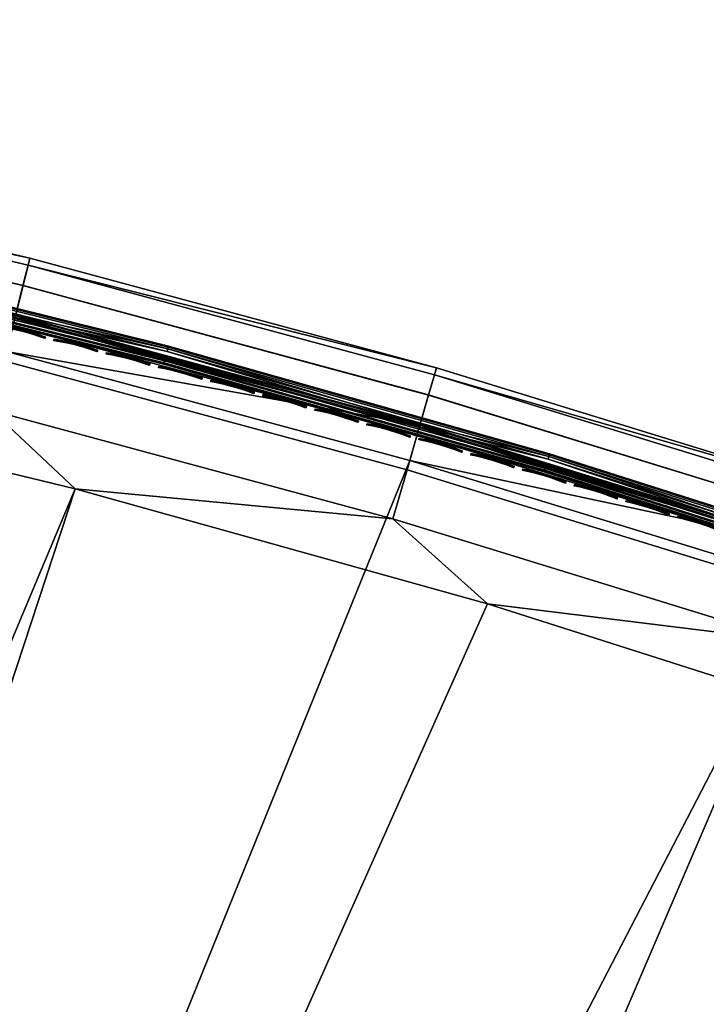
# Model space of a CAD drawing. Header units: inches. Extents: x 0 to 54.6, y -45.5 to 0.
# Tile 164 of 256: x 15.3 to 18.9, y -5.8 to -0.7. Entities that reach past the tile are written whole.
import ezdxf

# ---------------------------------------------------------------- set-up
doc = ezdxf.new("R2010")
doc.units = ezdxf.units.IN
doc.header["$LTSCALE"] = 0.03937
doc.header["$MEASUREMENT"] = 0
for name, color, linetype in [('A-FURN-3-ST', 151, 'Continuous'), ('A-FURN-3-ST-SEAM', 250, 'Continuous'), ('A-FURN-3-STITCH', 15, 'Continuous')]:
    doc.layers.add(name, color=color, linetype=linetype)

msp = doc.modelspace()

# ---------------------------------------------------------------- meshes
at = {"layer": 'A-FURN-3-ST'}
mesh = msp.add_polyface(dxfattribs=at)
corners = [(8.8973, -23.5406, 18), (17.7415, -3.697, 18), (15.6057, -3.0995, 18), (7.1881, -23.1938, 18), (13.4498, -2.5789, 18), (5.4656, -22.921, 18), (11.2766, -2.1358, 18), (9.089, -1.7709, 18), (3.7329, -22.7226, 18), (6.8896, -1.4846, 18), (4.6815, -1.2773, 18), (15.3709, -1.9039, 5.5), (13.2379, -1.4454, 5.3087), (13.2457, -1.4082, 5.5), (11.098, -1.0239, 5.3087), (15.296, -2.2033, 5.0381), (13.1412, -1.8971, 5), (13.1813, -1.71, 5.0381), (13.2152, -1.5514, 5.1464), (15.3355, -2.046, 5.1464), (11.0171, -1.4787, 5), (11.0507, -1.2903, 5.0381), (11.0791, -1.1306, 5.1464), (8.8798, -1.134, 5), (13.2457, -1.4082, 16.9), (15.172, -2.6946, 17.9625), (13.0743, -2.2053, 17.9625), (10.9609, -1.7889, 17.9625), (8.8343, -1.446, 17.9625), (6.6972, -1.177, 17.9625), (15.3618, -1.9402, 17.1847), (13.2378, -1.4448, 17.1847), (13.2147, -1.5523, 17.45), (15.335, -2.0468, 17.45), (13.178, -1.7232, 17.6778), (15.2923, -2.2163, 17.6778), (13.1301, -1.9459, 17.8526), (15.2367, -2.4373, 17.8526), (15.3709, -1.9039, 16.9), (11.098, -1.0233, 17.1847), (11.0786, -1.1315, 17.45), (11.0478, -1.3035, 17.6778), (11.0076, -1.5278, 17.8526), (8.872, -1.1834, 17.8526), (17.3395, -2.9534, 5), (8.7674, -24.1264, 5), (15.2495, -2.3889, 5), (7.084, -23.7847, 5), (5.3873, -23.5158, 5), (3.6806, -23.3203, 5), (6.7319, -0.8636, 5), (1.9672, -23.1986, 5), (4.5759, -0.6677, 5)]
mesh.append_faces([[corners[k] for k in face] for face in [(0, 1, 2), (0, 2, 3), (3, 2, 4), (3, 4, 5), (5, 4, 6), (5, 6, 7), (5, 7, 8), (8, 7, 9), (8, 9, 10), (11, 12, 13), (13, 12, 14), (15, 16, 17), (15, 17, 18, 19), (16, 20, 17), (17, 20, 21), (17, 21, 22, 18), (20, 23, 21), (24, 11, 13), (4, 25, 26), (4, 26, 6), (6, 26, 27), (6, 27, 7), (7, 27, 28), (7, 28, 9), (9, 28, 29), (9, 29, 10), (30, 31, 32, 33), (33, 32, 34, 35), (35, 34, 36, 37), (37, 36, 26, 25), (38, 24, 31), (31, 24, 39), (31, 39, 40, 32), (32, 40, 41, 34), (34, 41, 42, 36), (36, 42, 27, 26), (42, 43, 28, 27), (44, 45, 46), (46, 45, 47), (46, 47, 16), (16, 47, 48), (16, 48, 20), (20, 48, 23), (23, 48, 49), (23, 49, 50), (50, 51, 52)]])
mesh = msp.add_polyface(dxfattribs=at)
corners = [(21.6259, -3.828, 5.5), (21.6129, -3.8638, 5.3087), (19.5518, -3.1508, 5.3087), (19.5635, -3.1145, 5.5), (17.4673, -2.5095, 5.3087), (17.4777, -2.4729, 5.5), (15.3618, -1.9408, 5.3087), (15.3709, -1.9039, 5.5), (13.2379, -1.4454, 5.3087), (21.5202, -4.118, 5.0381), (19.468, -3.408, 5.0381), (19.5182, -3.2538, 5.1464), (21.5758, -3.9656, 5.1464), (19.4086, -3.5899, 5), (17.3395, -2.9534, 5), (17.3924, -2.7695, 5.0381), (17.4373, -2.6137, 5.1464), (15.2495, -2.3889, 5), (15.296, -2.2033, 5.0381), (15.3355, -2.046, 5.1464), (13.1412, -1.8971, 5), (13.2152, -1.5514, 5.1464), (21.6259, -3.828, 16.9), (19.5635, -3.1145, 16.9), (17.4777, -2.4729, 16.9), (15.3709, -1.9039, 16.9), (13.2457, -1.4082, 16.9), (17.7415, -3.697, 18), (19.3104, -3.8895, 17.9625), (17.2515, -3.2562, 17.9625), (15.6057, -3.0995, 18), (15.172, -2.6946, 17.9625), (13.4498, -2.5789, 18), (21.613, -3.8632, 17.1847), (19.5519, -3.1502, 17.1847), (19.5178, -3.2546, 17.45), (21.5753, -3.9664, 17.45), (19.4635, -3.4208, 17.6778), (21.5153, -4.1306, 17.6778), (17.4673, -2.5089, 17.1847), (17.4368, -2.6145, 17.45), (17.3883, -2.7824, 17.6778), (17.3251, -3.0013, 17.8526), (19.3927, -3.6374, 17.8526), (15.3618, -1.9402, 17.1847), (15.335, -2.0468, 17.45), (15.2923, -2.2163, 17.6778), (15.2367, -2.4373, 17.8526), (13.2378, -1.4448, 17.1847)]
mesh.append_faces([[corners[k] for k in face] for face in [(0, 1, 2), (0, 2, 3), (3, 2, 4), (3, 4, 5), (5, 4, 6), (5, 6, 7), (7, 6, 8), (9, 10, 11, 12), (12, 11, 2, 1), (13, 14, 10), (10, 14, 15), (10, 15, 16, 11), (11, 16, 4, 2), (14, 17, 15), (15, 17, 18), (15, 18, 19, 16), (16, 19, 6, 4), (17, 20, 18), (19, 21, 8, 6), (22, 0, 23), (23, 0, 3), (23, 3, 24), (24, 3, 5), (24, 5, 25), (25, 5, 7), (25, 7, 26), (27, 28, 29), (27, 29, 30), (30, 29, 31), (30, 31, 32), (33, 22, 34), (33, 34, 35, 36), (36, 35, 37, 38), (22, 23, 34), (34, 23, 39), (34, 39, 40, 35), (35, 40, 41, 37), (37, 41, 42, 43), (43, 42, 29, 28), (23, 24, 39), (39, 24, 44), (39, 44, 45, 40), (40, 45, 46, 41), (41, 46, 47, 42), (42, 47, 31, 29), (24, 25, 44), (44, 25, 48)]])
mesh = msp.add_polyface(dxfattribs=at)
corners = [(15.5373, -25.653, 18), (29.9847, -8.8472, 18), (28.0254, -7.8078, 18), (13.913, -25.018, 18), (26.0302, -6.8392, 18), (24.0016, -5.9427, 18), (12.2629, -24.4536, 18), (21.9422, -5.1195, 18), (10.5899, -23.9608, 18), (19.8546, -4.3706, 18), (8.8973, -23.5406, 18), (17.7415, -3.697, 18), (25.6703, -5.4671, 5.5), (23.648, -4.6478, 5.3087), (23.6623, -4.6125, 5.5), (21.6129, -3.8638, 5.3087), (21.6259, -3.828, 5.5), (25.5446, -5.749, 5.0381), (23.4747, -5.076, 5), (23.5465, -4.8987, 5.0381), (23.6074, -4.7483, 5.1464), (25.6107, -5.6009, 5.1464), (25.6548, -5.5019, 5.3087), (21.4545, -4.2978, 5), (21.5202, -4.118, 5.0381), (21.5758, -3.9656, 5.1464), (19.4086, -3.5899, 5), (19.468, -3.408, 5.0381), (23.6623, -4.6125, 16.9), (21.6259, -3.828, 16.9), (25.3381, -6.2116, 17.9625), (23.356, -5.3681, 17.9625), (21.346, -4.5938, 17.9625), (19.3104, -3.8895, 17.9625), (25.655, -5.5013, 17.1847), (23.6482, -4.6473, 17.1847), (23.6069, -4.7491, 17.45), (25.6102, -5.6017, 17.45), (23.5413, -4.9111, 17.6778), (25.539, -5.7613, 17.6778), (23.4557, -5.1223, 17.8526), (25.4462, -5.9693, 17.8526), (25.6703, -5.4671, 16.9), (21.613, -3.8632, 17.1847), (21.5753, -3.9664, 17.45), (21.5153, -4.1306, 17.6778), (21.4371, -4.3446, 17.8526), (19.4635, -3.4208, 17.6778), (19.3927, -3.6374, 17.8526), (29.3567, -7.8236, 5), (15.3077, -26.2074, 5), (27.4282, -6.84, 5), (13.7078, -25.5818, 5), (25.4667, -5.9238, 5), (12.0824, -25.0258, 5), (10.4346, -24.5404, 5), (8.7674, -24.1264, 5), (17.3395, -2.9534, 5)]
mesh.append_faces([[corners[k] for k in face] for face in [(0, 1, 2), (3, 2, 4), (3, 4, 5), (6, 5, 7), (8, 7, 9), (10, 9, 11), (12, 13, 14), (14, 13, 15), (14, 15, 16), (17, 18, 19), (17, 19, 20, 21), (21, 20, 13, 22), (18, 23, 19), (19, 23, 24), (19, 24, 25, 20), (20, 25, 15, 13), (23, 26, 24), (24, 26, 27), (28, 12, 14), (28, 14, 29), (29, 14, 16), (5, 30, 31), (5, 31, 7), (7, 31, 32), (7, 32, 9), (9, 32, 33), (9, 33, 11), (34, 35, 36, 37), (37, 36, 38, 39), (39, 38, 40, 41), (41, 40, 31, 30), (42, 28, 35), (35, 28, 43), (35, 43, 44, 36), (36, 44, 45, 38), (38, 45, 46, 40), (40, 46, 32, 31), (28, 29, 43), (45, 47, 48, 46), (46, 48, 33, 32), (49, 50, 51), (51, 52, 53), (53, 54, 18), (18, 54, 23), (23, 55, 26), (26, 56, 57)]])
mesh = msp.add_polyface(dxfattribs=at)
corners = [(12.0824, -25.0258, 5), (13.642, -25.7615, 5.0381), (12.0244, -25.2082, 5.0381), (10.4346, -24.5404, 5), (10.3845, -24.7251, 5.0381), (8.7674, -24.1264, 5), (8.7253, -24.3131, 5.0381), (7.084, -23.7847, 5), (7.2862, -24.3305, 5.5), (8.6658, -24.577, 5.3087), (9.0177, -24.6972, 5.5), (10.3137, -24.9862, 5.3087), (10.7309, -25.1414, 5.5), (11.9424, -25.466, 5.3087), (11.9752, -25.3627, 5.1464), (10.3421, -24.8816, 5.1464), (8.6897, -24.4713, 5.1464), (12.4224, -25.6623, 16.9), (10.7309, -25.1414, 16.9), (9.0177, -24.6972, 16.9), (13.8151, -25.2853, 17.9625), (15.5373, -25.653, 18), (13.913, -25.018, 18), (12.1765, -24.7249, 17.9625), (12.2629, -24.4536, 18), (10.5154, -24.2356, 17.9625), (10.5899, -23.9608, 18), (8.8347, -23.8184, 17.9625), (8.8973, -23.5406, 18), (7.1376, -23.474, 17.9625), (7.0904, -23.7351, 17.8526), (8.7763, -24.0772, 17.8526), (10.4459, -24.4917, 17.8526), (12.0961, -24.9777, 17.8526), (13.7238, -25.5345, 17.8526), (7.0499, -23.9592, 17.6778), (8.7262, -24.2994, 17.6778), (10.3863, -24.7115, 17.6778), (12.0271, -25.1948, 17.6778), (7.2862, -24.3305, 16.9), (8.6636, -24.5771, 17.1847), (10.3118, -24.9863, 17.1847), (10.3405, -24.8802, 17.45), (8.6878, -24.4699, 17.45), (11.9407, -25.4661, 17.1847), (11.9741, -25.3614, 17.45), (24.0016, -5.9427, 18), (21.9422, -5.1195, 18), (19.8546, -4.3706, 18), (21.4545, -4.2978, 5), (19.4086, -3.5899, 5)]
mesh.append_faces([[corners[k] for k in face] for face in [(0, 1, 2), (0, 2, 3), (3, 2, 4), (3, 4, 5), (5, 4, 6), (5, 6, 7), (8, 9, 10), (10, 9, 11), (10, 11, 12), (12, 11, 13), (14, 13, 11, 15), (15, 11, 9, 16), (2, 14, 15, 4), (4, 15, 16, 6), (12, 17, 18), (12, 18, 10), (10, 18, 19), (10, 19, 8), (20, 21, 22), (20, 22, 23), (23, 22, 24), (23, 24, 25), (25, 24, 26), (25, 26, 27), (27, 26, 28), (27, 28, 29), (29, 30, 31, 27), (27, 31, 32, 25), (25, 32, 33, 23), (23, 33, 34, 20), (30, 35, 36, 31), (31, 36, 37, 32), (32, 37, 38, 33), (39, 19, 40), (40, 19, 41), (40, 41, 42, 43), (43, 42, 37, 36), (19, 18, 41), (41, 18, 44), (41, 44, 45, 42), (42, 45, 38, 37), (22, 46, 24), (24, 47, 26), (26, 48, 28), (49, 0, 3), (50, 3, 5)]])
at = {"layer": 'A-FURN-3-ST-SEAM'}
mesh = msp.add_polyface(dxfattribs=at)
corners = [(20.0035, -3.6151, 17.7208), (21.5174, -4.127, 17.7271), (19.4656, -3.4171, 17.7271), (18.0429, -2.9903, 17.7208), (17.3905, -2.7787, 17.7271), (16.0703, -2.4322, 17.7208), (15.2945, -2.2126, 17.7271), (14.0891, -1.9409, 17.7208), (14.0859, -1.9552, 17.7078), (16.0666, -2.4464, 17.7078), (18.0387, -3.0043, 17.7078), (19.9989, -3.629, 17.7078), (14.084, -1.9636, 17.6902), (16.0644, -2.4546, 17.6902), (18.0363, -3.0125, 17.6902), (19.9962, -3.6371, 17.6902), (15.2841, -2.2541, 17.6706), (17.3787, -2.8199, 17.6706), (19.4524, -3.4578, 17.6706), (21.5027, -4.1672, 17.6706), (20.0179, -3.5723, 17.7234), (18.0558, -2.947, 17.7234), (16.0818, -2.3885, 17.7234), (14.0992, -1.8969, 17.7234), (13.1801, -1.7194, 17.7271), (13.1829, -1.7063, 17.628), (14.1026, -1.882, 17.6422), (15.2977, -2.1996, 17.628), (16.0857, -2.3737, 17.6422), (17.3941, -2.7658, 17.628), (18.0602, -2.9323, 17.6422), (19.4697, -3.4044, 17.628), (20.0228, -3.5577, 17.6422), (21.5219, -4.1144, 17.628), (20.0272, -3.5442, 17.6707), (18.0642, -2.9187, 17.6707), (16.0892, -2.3599, 17.6707), (14.1057, -1.8681, 17.6707), (20.0254, -3.5498, 17.702), (18.0625, -2.9243, 17.702), (16.0878, -2.3656, 17.702), (14.1044, -1.8738, 17.702), (19.9979, -3.6321, 17.6522), (18.0378, -3.0074, 17.6522), (16.0658, -2.4495, 17.6522), (14.0852, -1.9584, 17.6522), (14.0919, -1.9288, 17.6292), (16.0735, -2.4201, 17.6292), (18.0464, -2.9783, 17.6292), (20.0075, -3.6032, 17.6292), (20.002, -3.6198, 17.6377), (18.0415, -2.9951, 17.6377), (16.069, -2.437, 17.6377), (14.0881, -1.9458, 17.6377)]
mesh.append_faces([[corners[k] for k in face] for face in [(0, 1, 2), (0, 2, 3), (3, 2, 4), (3, 4, 5), (5, 4, 6), (5, 6, 7), (7, 8, 9, 5), (5, 9, 10, 3), (3, 10, 11, 0), (8, 12, 13, 9), (9, 13, 14, 10), (10, 14, 15, 11), (12, 16, 13), (13, 16, 17), (13, 17, 14), (14, 17, 18), (14, 18, 15), (15, 18, 19), (1, 20, 2), (2, 20, 21), (2, 21, 4), (4, 21, 22), (4, 22, 6), (6, 22, 23), (6, 23, 24), (25, 26, 27), (27, 26, 28), (27, 28, 29), (29, 28, 30), (29, 30, 31), (31, 30, 32), (31, 32, 33), (34, 32, 30, 35), (35, 30, 28, 36), (36, 28, 26, 37), (38, 34, 35, 39), (39, 35, 36, 40), (40, 36, 37, 41), (20, 38, 39, 21), (21, 39, 40, 22), (22, 40, 41, 23), (42, 19, 18), (42, 18, 43), (43, 18, 17), (43, 17, 44), (44, 17, 16), (44, 16, 45), (46, 27, 47), (47, 27, 29), (47, 29, 48), (48, 29, 31), (48, 31, 49), (49, 31, 33), (50, 42, 43, 51), (51, 43, 44, 52), (52, 44, 45, 53), (49, 50, 51, 48), (48, 51, 52, 47), (47, 52, 53, 46)]])
at = {"layer": 'A-FURN-3-STITCH'}
mesh = msp.add_polyface(dxfattribs=at)
corners = [(14.9058, -2.1852, 17.7252), (14.8692, -2.1732, 17.732), (14.8702, -2.1691, 17.7351), (14.9063, -2.1829, 17.7241), (14.8713, -2.1645, 17.733), (14.9075, -2.1783, 17.722), (14.8715, -2.1639, 17.7278), (14.908, -2.176, 17.721), (14.8329, -2.1581, 17.7391), (14.834, -2.1535, 17.737), (14.8342, -2.1529, 17.7318), (15.1775, -2.2525, 17.7252), (15.141, -2.2403, 17.732), (15.142, -2.2362, 17.7351), (15.1781, -2.2502, 17.7241), (15.1432, -2.2316, 17.733), (15.1793, -2.2456, 17.722), (15.1433, -2.231, 17.7278), (15.1799, -2.2432, 17.721), (15.1038, -2.2291, 17.736), (15.1047, -2.225, 17.7391), (15.1059, -2.2204, 17.737), (15.1061, -2.2198, 17.7318), (15.066, -2.2191, 17.7372), (15.067, -2.215, 17.7403), (15.0681, -2.2104, 17.7382), (15.0683, -2.2098, 17.733), (15.0279, -2.2102, 17.7355), (15.0289, -2.2061, 17.7386), (15.0301, -2.2015, 17.7366), (15.0303, -2.201, 17.7314), (14.9898, -2.2026, 17.7311), (14.9908, -2.1985, 17.7342), (14.992, -2.1939, 17.7322), (14.9922, -2.1933, 17.727), (14.9519, -2.1963, 17.7239), (14.9525, -2.194, 17.7229), (14.9537, -2.1893, 17.7209), (14.9542, -2.187, 17.7198), (15.3753, -2.2972, 17.736), (15.3376, -2.287, 17.7372), (15.3386, -2.283, 17.7403), (15.3763, -2.2932, 17.7391), (15.2996, -2.278, 17.7355), (15.3006, -2.274, 17.7386), (15.3018, -2.2693, 17.7366), (15.3398, -2.2783, 17.7382), (15.302, -2.2688, 17.7314), (15.34, -2.2778, 17.733), (15.2615, -2.2702, 17.7311), (15.2625, -2.2662, 17.7342), (15.2637, -2.2616, 17.7322), (15.2639, -2.261, 17.727), (15.2236, -2.2638, 17.7239), (15.2242, -2.2614, 17.7229), (15.2254, -2.2568, 17.7209), (15.226, -2.2545, 17.7198)]
mesh.append_faces([[corners[k] for k in face] for face in [(0, 1, 2, 3), (3, 2, 4, 5), (5, 4, 6, 7), (2, 8, 9, 4), (4, 9, 10, 6), (11, 12, 13, 14), (14, 13, 15, 16), (16, 15, 17, 18), (12, 19, 20, 13), (13, 20, 21, 15), (15, 21, 22, 17), (19, 23, 24, 20), (20, 24, 25, 21), (21, 25, 26, 22), (23, 27, 28, 24), (24, 28, 29, 25), (25, 29, 30, 26), (27, 31, 32, 28), (28, 32, 33, 29), (29, 33, 34, 30), (31, 35, 36, 32), (32, 36, 37, 33), (33, 37, 38, 34), (39, 40, 41, 42), (40, 43, 44, 41), (41, 44, 45, 46), (46, 45, 47, 48), (43, 49, 50, 44), (44, 50, 51, 45), (45, 51, 52, 47), (49, 53, 54, 50), (50, 54, 55, 51), (51, 55, 56, 52)]])
mesh = msp.add_polyface(dxfattribs=at)
corners = [(15.449, -2.321, 17.7252), (15.4125, -2.3086, 17.732), (15.4135, -2.3045, 17.7351), (15.4496, -2.3187, 17.7241), (15.4147, -2.2999, 17.733), (15.4508, -2.314, 17.722), (15.4149, -2.2993, 17.7278), (15.4514, -2.3117, 17.721), (15.3753, -2.2972, 17.736), (15.3763, -2.2932, 17.7391), (15.3775, -2.2886, 17.737), (15.3777, -2.288, 17.7318), (15.3386, -2.283, 17.7403), (15.3398, -2.2783, 17.7382), (15.34, -2.2778, 17.733), (15.7202, -2.3907, 17.7252), (15.6838, -2.3781, 17.732), (15.6848, -2.374, 17.7351), (15.7208, -2.3884, 17.7241), (15.686, -2.3694, 17.733), (15.722, -2.3837, 17.722), (15.6862, -2.3689, 17.7278), (15.7226, -2.3814, 17.721), (15.6466, -2.3666, 17.736), (15.6476, -2.3625, 17.7391), (15.6488, -2.3579, 17.737), (15.649, -2.3574, 17.7318), (15.6089, -2.3562, 17.7372), (15.6099, -2.3522, 17.7403), (15.6112, -2.3475, 17.7382), (15.6113, -2.347, 17.733), (15.5709, -2.347, 17.7355), (15.572, -2.343, 17.7386), (15.5732, -2.3384, 17.7366), (15.5734, -2.3378, 17.7314), (15.5329, -2.3391, 17.7311), (15.5339, -2.335, 17.7342), (15.5352, -2.3304, 17.7322), (15.5353, -2.3298, 17.727), (15.4951, -2.3324, 17.7239), (15.4957, -2.3301, 17.7229), (15.4969, -2.3255, 17.7209), (15.4975, -2.3232, 17.7198), (15.8799, -2.4266, 17.7372), (15.842, -2.4173, 17.7355), (15.843, -2.4132, 17.7386), (15.881, -2.4226, 17.7403), (15.804, -2.4091, 17.7311), (15.805, -2.4051, 17.7342), (15.8063, -2.4005, 17.7322), (15.8443, -2.4086, 17.7366), (15.8064, -2.3999, 17.727), (15.8444, -2.408, 17.7314), (15.7662, -2.4023, 17.7239), (15.7668, -2.4, 17.7229), (15.768, -2.3954, 17.7209), (15.7686, -2.3931, 17.7198)]
mesh.append_faces([[corners[k] for k in face] for face in [(0, 1, 2, 3), (3, 2, 4, 5), (5, 4, 6, 7), (1, 8, 9, 2), (2, 9, 10, 4), (4, 10, 11, 6), (9, 12, 13, 10), (10, 13, 14, 11), (15, 16, 17, 18), (18, 17, 19, 20), (20, 19, 21, 22), (16, 23, 24, 17), (17, 24, 25, 19), (19, 25, 26, 21), (23, 27, 28, 24), (24, 28, 29, 25), (25, 29, 30, 26), (27, 31, 32, 28), (28, 32, 33, 29), (29, 33, 34, 30), (31, 35, 36, 32), (32, 36, 37, 33), (33, 37, 38, 34), (35, 39, 40, 36), (36, 40, 41, 37), (37, 41, 42, 38), (43, 44, 45, 46), (44, 47, 48, 45), (45, 48, 49, 50), (50, 49, 51, 52), (47, 53, 54, 48), (48, 54, 55, 49), (49, 55, 56, 51)]])
mesh = msp.add_polyface(dxfattribs=at)
corners = [(15.991, -2.4616, 17.7252), (15.9547, -2.4488, 17.732), (15.9557, -2.4448, 17.7351), (15.9916, -2.4593, 17.7241), (15.9569, -2.4402, 17.733), (15.9928, -2.4546, 17.722), (15.9571, -2.4396, 17.7278), (15.9935, -2.4523, 17.721), (15.9175, -2.4372, 17.736), (15.9186, -2.4331, 17.7391), (15.9198, -2.4285, 17.737), (15.92, -2.4279, 17.7318), (15.8799, -2.4266, 17.7372), (15.881, -2.4226, 17.7403), (15.8822, -2.418, 17.7382), (15.8824, -2.4174, 17.733), (15.843, -2.4132, 17.7386), (15.8443, -2.4086, 17.7366), (15.8444, -2.408, 17.7314), (16.2615, -2.5337, 17.7252), (16.2252, -2.5208, 17.732), (16.2263, -2.5167, 17.7351), (16.2621, -2.5314, 17.7241), (16.2276, -2.5121, 17.733), (16.2634, -2.5268, 17.722), (16.2277, -2.5116, 17.7278), (16.264, -2.5244, 17.721), (16.1882, -2.5089, 17.736), (16.1893, -2.5049, 17.7391), (16.1905, -2.5003, 17.737), (16.1907, -2.4997, 17.7318), (16.1506, -2.4982, 17.7372), (16.1517, -2.4942, 17.7403), (16.1529, -2.4896, 17.7382), (16.1531, -2.489, 17.733), (16.1127, -2.4887, 17.7355), (16.1138, -2.4847, 17.7386), (16.115, -2.48, 17.7366), (16.1152, -2.4795, 17.7314), (16.0748, -2.4804, 17.7311), (16.0758, -2.4764, 17.7342), (16.0771, -2.4718, 17.7322), (16.0772, -2.4712, 17.727), (16.037, -2.4734, 17.7239), (16.0376, -2.4711, 17.7229), (16.0388, -2.4665, 17.7209), (16.0395, -2.4642, 17.7198), (16.3831, -2.5613, 17.7355), (16.3452, -2.5529, 17.7311), (16.3463, -2.5489, 17.7342), (16.3842, -2.5573, 17.7386), (16.3074, -2.5457, 17.7239), (16.3081, -2.5434, 17.7229), (16.3093, -2.5388, 17.7209), (16.3475, -2.5442, 17.7322), (16.31, -2.5365, 17.7198), (16.3477, -2.5437, 17.727)]
mesh.append_faces([[corners[k] for k in face] for face in [(0, 1, 2, 3), (3, 2, 4, 5), (5, 4, 6, 7), (1, 8, 9, 2), (2, 9, 10, 4), (4, 10, 11, 6), (8, 12, 13, 9), (9, 13, 14, 10), (10, 14, 15, 11), (13, 16, 17, 14), (14, 17, 18, 15), (19, 20, 21, 22), (22, 21, 23, 24), (24, 23, 25, 26), (20, 27, 28, 21), (21, 28, 29, 23), (23, 29, 30, 25), (27, 31, 32, 28), (28, 32, 33, 29), (29, 33, 34, 30), (31, 35, 36, 32), (32, 36, 37, 33), (33, 37, 38, 34), (35, 39, 40, 36), (36, 40, 41, 37), (37, 41, 42, 38), (39, 43, 44, 40), (40, 44, 45, 41), (41, 45, 46, 42), (47, 48, 49, 50), (48, 51, 52, 49), (49, 52, 53, 54), (54, 53, 55, 56)]])
mesh = msp.add_polyface(dxfattribs=at)
corners = [(16.5317, -2.607, 17.7252), (16.4955, -2.5939, 17.732), (16.4966, -2.5899, 17.7351), (16.5324, -2.6047, 17.7241), (16.4978, -2.5853, 17.733), (16.5336, -2.6001, 17.722), (16.498, -2.5847, 17.7278), (16.5343, -2.5978, 17.721), (16.4585, -2.5819, 17.736), (16.4596, -2.5779, 17.7391), (16.4609, -2.5733, 17.737), (16.461, -2.5727, 17.7318), (16.421, -2.571, 17.7372), (16.422, -2.567, 17.7403), (16.4233, -2.5624, 17.7382), (16.4235, -2.5618, 17.733), (16.3831, -2.5613, 17.7355), (16.3842, -2.5573, 17.7386), (16.3855, -2.5527, 17.7366), (16.3856, -2.5521, 17.7314), (16.3463, -2.5489, 17.7342), (16.3475, -2.5442, 17.7322), (16.3477, -2.5437, 17.727), (16.8016, -2.6815, 17.7252), (16.7654, -2.6683, 17.732), (16.7665, -2.6643, 17.7351), (16.8022, -2.6792, 17.7241), (16.7678, -2.6597, 17.733), (16.8035, -2.6746, 17.722), (16.768, -2.6591, 17.7278), (16.8042, -2.6723, 17.721), (16.7285, -2.6561, 17.736), (16.7296, -2.6521, 17.7391), (16.7309, -2.6475, 17.737), (16.7311, -2.6469, 17.7318), (16.691, -2.6451, 17.7372), (16.6921, -2.641, 17.7403), (16.6934, -2.6364, 17.7382), (16.6936, -2.6359, 17.733), (16.6532, -2.6352, 17.7355), (16.6543, -2.6312, 17.7386), (16.6556, -2.6266, 17.7366), (16.6558, -2.626, 17.7314), (16.6153, -2.6266, 17.7311), (16.6164, -2.6225, 17.7342), (16.6177, -2.6179, 17.7322), (16.6179, -2.6174, 17.727), (16.5776, -2.6193, 17.7239), (16.5782, -2.6169, 17.7229), (16.5795, -2.6123, 17.7209), (16.5802, -2.6101, 17.7198)]
mesh.append_faces([[corners[k] for k in face] for face in [(0, 1, 2, 3), (3, 2, 4, 5), (5, 4, 6, 7), (1, 8, 9, 2), (2, 9, 10, 4), (4, 10, 11, 6), (8, 12, 13, 9), (9, 13, 14, 10), (10, 14, 15, 11), (12, 16, 17, 13), (13, 17, 18, 14), (14, 18, 19, 15), (17, 20, 21, 18), (18, 21, 22, 19), (23, 24, 25, 26), (26, 25, 27, 28), (28, 27, 29, 30), (24, 31, 32, 25), (25, 32, 33, 27), (27, 33, 34, 29), (31, 35, 36, 32), (32, 36, 37, 33), (33, 37, 38, 34), (35, 39, 40, 36), (36, 40, 41, 37), (37, 41, 42, 38), (39, 43, 44, 40), (40, 44, 45, 41), (41, 45, 46, 42), (43, 47, 48, 44), (44, 48, 49, 45), (45, 49, 50, 46)]])
mesh = msp.add_polyface(dxfattribs=at)
corners = [(17.0711, -2.7572, 17.7252), (17.035, -2.7439, 17.732), (17.0361, -2.7398, 17.7351), (17.0718, -2.7549, 17.7241), (17.0374, -2.7352, 17.733), (17.0731, -2.7503, 17.722), (17.0376, -2.7347, 17.7278), (17.0737, -2.748, 17.721), (16.9981, -2.7315, 17.736), (16.9992, -2.7275, 17.7391), (17.0006, -2.7229, 17.737), (17.0007, -2.7223, 17.7318), (16.9607, -2.7203, 17.7372), (16.9618, -2.7163, 17.7403), (16.9631, -2.7117, 17.7382), (16.9633, -2.7111, 17.733), (16.9229, -2.7103, 17.7355), (16.9241, -2.7062, 17.7386), (16.9254, -2.7016, 17.7366), (16.9255, -2.7011, 17.7314), (16.8851, -2.7015, 17.7311), (16.8862, -2.6974, 17.7342), (16.8875, -2.6929, 17.7322), (16.8877, -2.6923, 17.727), (16.8474, -2.694, 17.7239), (16.8481, -2.6917, 17.7229), (16.8494, -2.6871, 17.7209), (16.85, -2.6848, 17.7198), (17.3043, -2.8206, 17.732), (17.2674, -2.8081, 17.736), (17.2686, -2.8041, 17.7391), (17.3054, -2.8166, 17.7351), (17.2699, -2.7995, 17.737), (17.3067, -2.812, 17.733), (17.2701, -2.799, 17.7318), (17.3069, -2.8115, 17.7278), (17.23, -2.7967, 17.7372), (17.2312, -2.7927, 17.7403), (17.2325, -2.7881, 17.7382), (17.2327, -2.7876, 17.733), (17.1923, -2.7865, 17.7355), (17.1935, -2.7825, 17.7386), (17.1948, -2.7779, 17.7366), (17.195, -2.7774, 17.7314), (17.1545, -2.7776, 17.7311), (17.1557, -2.7736, 17.7342), (17.157, -2.769, 17.7322), (17.1572, -2.7684, 17.727), (17.1169, -2.7699, 17.7239), (17.1175, -2.7676, 17.7229), (17.1189, -2.763, 17.7209), (17.1195, -2.7607, 17.7198)]
mesh.append_faces([[corners[k] for k in face] for face in [(0, 1, 2, 3), (3, 2, 4, 5), (5, 4, 6, 7), (1, 8, 9, 2), (2, 9, 10, 4), (4, 10, 11, 6), (8, 12, 13, 9), (9, 13, 14, 10), (10, 14, 15, 11), (12, 16, 17, 13), (13, 17, 18, 14), (14, 18, 19, 15), (16, 20, 21, 17), (17, 21, 22, 18), (18, 22, 23, 19), (20, 24, 25, 21), (21, 25, 26, 22), (22, 26, 27, 23), (28, 29, 30, 31), (31, 30, 32, 33), (33, 32, 34, 35), (29, 36, 37, 30), (30, 37, 38, 32), (32, 38, 39, 34), (36, 40, 41, 37), (37, 41, 42, 38), (38, 42, 43, 39), (40, 44, 45, 41), (41, 45, 46, 42), (42, 46, 47, 43), (44, 48, 49, 45), (45, 49, 50, 46), (46, 50, 51, 47)]])
mesh = msp.add_polyface(dxfattribs=at)
corners = [(17.3403, -2.8342, 17.7252), (17.3043, -2.8206, 17.732), (17.3054, -2.8166, 17.7351), (17.341, -2.8319, 17.7241), (17.3067, -2.812, 17.733), (17.3423, -2.8273, 17.722), (17.3069, -2.8115, 17.7278), (17.343, -2.825, 17.721), (17.6092, -2.9123, 17.7252), (17.5732, -2.8986, 17.732), (17.5743, -2.8946, 17.7351), (17.6098, -2.91, 17.7241), (17.5757, -2.89, 17.733), (17.6112, -2.9054, 17.722), (17.5759, -2.8894, 17.7278), (17.6119, -2.9031, 17.721), (17.5364, -2.8859, 17.736), (17.5376, -2.8819, 17.7391), (17.5389, -2.8773, 17.737), (17.5391, -2.8768, 17.7318), (17.4991, -2.8744, 17.7372), (17.5002, -2.8704, 17.7403), (17.5016, -2.8658, 17.7382), (17.5018, -2.8652, 17.733), (17.4614, -2.864, 17.7355), (17.4626, -2.86, 17.7386), (17.4639, -2.8554, 17.7366), (17.4641, -2.8549, 17.7314), (17.4236, -2.8549, 17.7311), (17.4248, -2.8509, 17.7342), (17.4261, -2.8463, 17.7322), (17.4263, -2.8457, 17.727), (17.386, -2.8471, 17.7239), (17.3867, -2.8447, 17.7229), (17.388, -2.8402, 17.7209), (17.3887, -2.8379, 17.7198), (17.805, -2.965, 17.736), (17.7677, -2.9532, 17.7372), (17.7689, -2.9492, 17.7403), (17.8062, -2.9609, 17.7391), (17.7703, -2.9446, 17.7382), (17.8076, -2.9564, 17.737), (17.7705, -2.9441, 17.733), (17.8078, -2.9558, 17.7318), (17.7301, -2.9427, 17.7355), (17.7313, -2.9387, 17.7386), (17.7327, -2.9341, 17.7366), (17.7328, -2.9335, 17.7314), (17.6924, -2.9334, 17.7311), (17.6936, -2.9294, 17.7342), (17.6949, -2.9248, 17.7322), (17.6951, -2.9242, 17.727), (17.6548, -2.9254, 17.7239), (17.6555, -2.9231, 17.7229), (17.6569, -2.9185, 17.7209), (17.6575, -2.9162, 17.7198)]
mesh.append_faces([[corners[k] for k in face] for face in [(0, 1, 2, 3), (3, 2, 4, 5), (5, 4, 6, 7), (8, 9, 10, 11), (11, 10, 12, 13), (13, 12, 14, 15), (9, 16, 17, 10), (10, 17, 18, 12), (12, 18, 19, 14), (16, 20, 21, 17), (17, 21, 22, 18), (18, 22, 23, 19), (20, 24, 25, 21), (21, 25, 26, 22), (22, 26, 27, 23), (24, 28, 29, 25), (25, 29, 30, 26), (26, 30, 31, 27), (28, 32, 33, 29), (29, 33, 34, 30), (30, 34, 35, 31), (36, 37, 38, 39), (39, 38, 40, 41), (41, 40, 42, 43), (37, 44, 45, 38), (38, 45, 46, 40), (40, 46, 47, 42), (44, 48, 49, 45), (45, 49, 50, 46), (46, 50, 51, 47), (48, 52, 53, 49), (49, 53, 54, 50), (50, 54, 55, 51)]])
mesh = msp.add_polyface(dxfattribs=at)
corners = [(17.8777, -2.9916, 17.7252), (17.8417, -2.9778, 17.732), (17.8429, -2.9738, 17.7351), (17.8783, -2.9893, 17.7241), (17.8443, -2.9692, 17.733), (17.8797, -2.9848, 17.722), (17.8445, -2.9686, 17.7278), (17.8804, -2.9825, 17.721), (17.805, -2.965, 17.736), (17.8062, -2.9609, 17.7391), (17.8076, -2.9564, 17.737), (17.8078, -2.9558, 17.7318), (18.1458, -3.0722, 17.7252), (18.1099, -3.0582, 17.732), (18.1111, -3.0541, 17.7351), (18.1465, -3.0699, 17.7241), (18.1125, -3.0496, 17.733), (18.1479, -3.0653, 17.722), (18.1127, -3.049, 17.7278), (18.1486, -3.063, 17.721), (18.0733, -3.0452, 17.736), (18.0745, -3.0412, 17.7391), (18.0759, -3.0366, 17.737), (18.0761, -3.036, 17.7318), (18.036, -3.0333, 17.7372), (18.0372, -3.0293, 17.7403), (18.0386, -3.0247, 17.7382), (18.0388, -3.0241, 17.733), (17.9985, -3.0226, 17.7355), (17.9997, -3.0186, 17.7386), (18.0011, -3.014, 17.7366), (18.0012, -3.0134, 17.7314), (17.9608, -3.0131, 17.7311), (17.962, -3.0091, 17.7342), (17.9634, -3.0045, 17.7322), (17.9636, -3.004, 17.727), (17.9232, -3.0049, 17.7239), (17.9239, -3.0026, 17.7229), (17.9253, -2.9981, 17.7209), (17.926, -2.9958, 17.7198), (18.304, -3.1145, 17.7372), (18.2665, -3.1036, 17.7355), (18.2677, -3.0996, 17.7386), (18.3052, -3.1105, 17.7403), (18.2691, -3.0951, 17.7366), (18.3066, -3.106, 17.7382), (18.2693, -3.0945, 17.7314), (18.3068, -3.1054, 17.733), (18.2288, -3.094, 17.7311), (18.23, -3.09, 17.7342), (18.2314, -3.0854, 17.7322), (18.2316, -3.0849, 17.727), (18.1913, -3.0857, 17.7239), (18.192, -3.0834, 17.7229), (18.1934, -3.0788, 17.7209), (18.1941, -3.0766, 17.7198)]
mesh.append_faces([[corners[k] for k in face] for face in [(0, 1, 2, 3), (3, 2, 4, 5), (5, 4, 6, 7), (1, 8, 9, 2), (2, 9, 10, 4), (4, 10, 11, 6), (12, 13, 14, 15), (15, 14, 16, 17), (17, 16, 18, 19), (13, 20, 21, 14), (14, 21, 22, 16), (16, 22, 23, 18), (20, 24, 25, 21), (21, 25, 26, 22), (22, 26, 27, 23), (24, 28, 29, 25), (25, 29, 30, 26), (26, 30, 31, 27), (28, 32, 33, 29), (29, 33, 34, 30), (30, 34, 35, 31), (32, 36, 37, 33), (33, 37, 38, 34), (34, 38, 39, 35), (40, 41, 42, 43), (43, 42, 44, 45), (45, 44, 46, 47), (41, 48, 49, 42), (42, 49, 50, 44), (44, 50, 51, 46), (48, 52, 53, 49), (49, 53, 54, 50), (50, 54, 55, 51)]])
mesh = msp.add_polyface(dxfattribs=at)
corners = [(18.4136, -3.1539, 17.7252), (18.3778, -3.1397, 17.732), (18.379, -3.1357, 17.7351), (18.4143, -3.1516, 17.7241), (18.3804, -3.1312, 17.733), (18.4157, -3.1471, 17.722), (18.3806, -3.1306, 17.7278), (18.4164, -3.1448, 17.721), (18.3412, -3.1266, 17.736), (18.3424, -3.1226, 17.7391), (18.3438, -3.118, 17.737), (18.344, -3.1175, 17.7318), (18.304, -3.1145, 17.7372), (18.3052, -3.1105, 17.7403), (18.3066, -3.106, 17.7382), (18.3068, -3.1054, 17.733), (18.681, -3.2368, 17.7252), (18.6452, -3.2225, 17.732), (18.6465, -3.2185, 17.7351), (18.6817, -3.2346, 17.7241), (18.6479, -3.2139, 17.733), (18.6831, -3.23, 17.722), (18.6481, -3.2134, 17.7278), (18.6838, -3.2277, 17.721), (18.6087, -3.2092, 17.736), (18.6099, -3.2052, 17.7391), (18.6114, -3.2006, 17.737), (18.6116, -3.2001, 17.7318), (18.5716, -3.197, 17.7372), (18.5728, -3.193, 17.7403), (18.5742, -3.1884, 17.7382), (18.5744, -3.1879, 17.733), (18.5341, -3.1859, 17.7355), (18.5353, -3.1819, 17.7386), (18.5368, -3.1774, 17.7366), (18.537, -3.1768, 17.7314), (18.4965, -3.1761, 17.7311), (18.4977, -3.1721, 17.7342), (18.4992, -3.1676, 17.7322), (18.4994, -3.167, 17.727), (18.459, -3.1676, 17.7239), (18.4597, -3.1653, 17.7229), (18.4612, -3.1608, 17.7209), (18.4619, -3.1585, 17.7198), (18.8014, -3.2694, 17.7355), (18.7638, -3.2594, 17.7311), (18.7651, -3.2554, 17.7342), (18.8026, -3.2654, 17.7386), (18.7665, -3.2509, 17.7322), (18.8041, -3.2608, 17.7366), (18.7264, -3.2507, 17.7239), (18.7271, -3.2485, 17.7229), (18.7285, -3.2439, 17.7209), (18.7293, -3.2416, 17.7198), (18.7667, -3.2503, 17.727)]
mesh.append_faces([[corners[k] for k in face] for face in [(0, 1, 2, 3), (3, 2, 4, 5), (5, 4, 6, 7), (1, 8, 9, 2), (2, 9, 10, 4), (4, 10, 11, 6), (8, 12, 13, 9), (9, 13, 14, 10), (10, 14, 15, 11), (16, 17, 18, 19), (19, 18, 20, 21), (21, 20, 22, 23), (17, 24, 25, 18), (18, 25, 26, 20), (20, 26, 27, 22), (24, 28, 29, 25), (25, 29, 30, 26), (26, 30, 31, 27), (28, 32, 33, 29), (29, 33, 34, 30), (30, 34, 35, 31), (32, 36, 37, 33), (33, 37, 38, 34), (34, 38, 39, 35), (36, 40, 41, 37), (37, 41, 42, 38), (38, 42, 43, 39), (44, 45, 46, 47), (47, 46, 48, 49), (45, 50, 51, 46), (46, 51, 52, 48), (48, 52, 53, 54)]])
mesh = msp.add_polyface(dxfattribs=at)
corners = [(18.948, -3.321, 17.7252), (18.9123, -3.3065, 17.732), (18.9136, -3.3025, 17.7351), (18.9487, -3.3187, 17.7241), (18.915, -3.2979, 17.733), (18.9502, -3.3141, 17.722), (18.9152, -3.2974, 17.7278), (18.9509, -3.3119, 17.721), (18.8758, -3.293, 17.736), (18.8771, -3.289, 17.7391), (18.8786, -3.2844, 17.737), (18.8788, -3.2839, 17.7318), (18.8388, -3.2806, 17.7372), (18.84, -3.2766, 17.7403), (18.8415, -3.2721, 17.7382), (18.8417, -3.2715, 17.733), (18.8014, -3.2694, 17.7355), (18.8026, -3.2654, 17.7386), (18.8041, -3.2608, 17.7366), (18.8043, -3.2603, 17.7314), (18.7665, -3.2509, 17.7322), (18.7667, -3.2503, 17.727), (19.2147, -3.4063, 17.7252), (19.1791, -3.3916, 17.732), (19.1803, -3.3876, 17.7351), (19.2154, -3.404, 17.7241), (19.1818, -3.3831, 17.733), (19.2169, -3.3995, 17.722), (19.182, -3.3825, 17.7278), (19.2176, -3.3972, 17.721), (19.1426, -3.378, 17.736), (19.1439, -3.374, 17.7391), (19.1454, -3.3694, 17.737), (19.1456, -3.3689, 17.7318), (19.1056, -3.3654, 17.7372), (19.1069, -3.3614, 17.7403), (19.1084, -3.3569, 17.7382), (19.1086, -3.3563, 17.733), (19.0682, -3.3541, 17.7355), (19.0695, -3.3501, 17.7386), (19.071, -3.3455, 17.7366), (19.0712, -3.345, 17.7314), (19.0307, -3.3439, 17.7311), (19.032, -3.3399, 17.7342), (19.0335, -3.3354, 17.7322), (19.0337, -3.3348, 17.727), (18.9933, -3.3351, 17.7239), (18.9941, -3.3328, 17.7229), (18.9955, -3.3282, 17.7209), (18.9963, -3.326, 17.7198), (19.2973, -3.4296, 17.7311), (19.2599, -3.4206, 17.7239), (19.2607, -3.4183, 17.7229), (19.2986, -3.4256, 17.7342), (19.2622, -3.4138, 17.7209), (19.3001, -3.4211, 17.7322)]
mesh.append_faces([[corners[k] for k in face] for face in [(0, 1, 2, 3), (3, 2, 4, 5), (5, 4, 6, 7), (1, 8, 9, 2), (2, 9, 10, 4), (4, 10, 11, 6), (8, 12, 13, 9), (9, 13, 14, 10), (10, 14, 15, 11), (12, 16, 17, 13), (13, 17, 18, 14), (14, 18, 19, 15), (18, 20, 21, 19), (22, 23, 24, 25), (25, 24, 26, 27), (27, 26, 28, 29), (23, 30, 31, 24), (24, 31, 32, 26), (26, 32, 33, 28), (30, 34, 35, 31), (31, 35, 36, 32), (32, 36, 37, 33), (34, 38, 39, 35), (35, 39, 40, 36), (36, 40, 41, 37), (38, 42, 43, 39), (39, 43, 44, 40), (40, 44, 45, 41), (42, 46, 47, 43), (43, 47, 48, 44), (44, 48, 49, 45), (50, 51, 52, 53), (53, 52, 54, 55)]])

doc.saveas('drawing.dxf')
